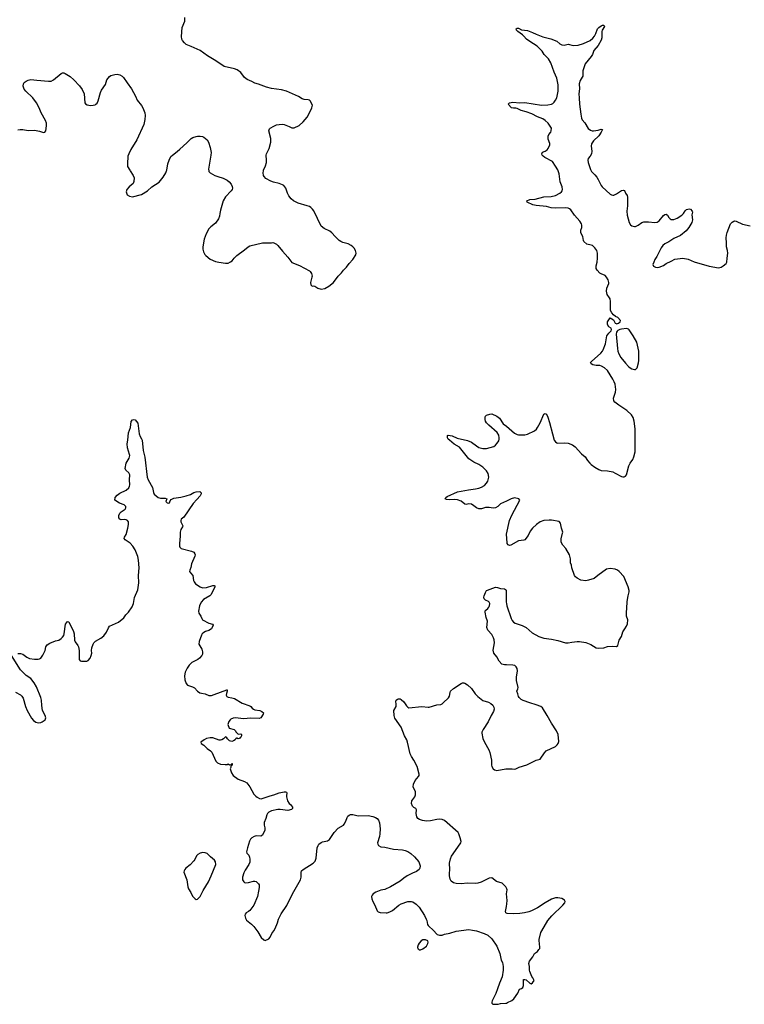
# Model space of a CAD drawing. Header units: inches. Extents: x 1678753 to 1858649, y 384643 to 522370.
# Tile 64 of 91: x 1782357 to 1793737, y 476915 to 492375. Entities that reach past the tile are written whole.
import ezdxf

# ---------------------------------------------------------------- set-up
doc = ezdxf.new("R2010")
doc.units = ezdxf.units.IN
doc.header["$MEASUREMENT"] = 0
for name, color, linetype in [('B7487', 7, 'Continuous'), ('B7488', 7, 'Continuous'), ('B7489', 7, 'Continuous'), ('B7497', 7, 'Continuous'), ('B7498', 7, 'Continuous'), ('B7499', 7, 'Continuous')]:
    doc.layers.add(name, color=color, linetype=linetype)

msp = doc.modelspace()

# ---------------------------------------------------------------- linework, layer by layer
at = {"layer": 'B7487', "color": 6, "elevation": 400}
for points in [[(1786642, 480000), (1786643, 479990), (1786625, 479975), (1786570, 479958), (1786450, 479974), (1786410, 479973), (1786310, 479952), (1786270, 479933), (1786249, 479910), (1786238, 479890), (1786222, 479830), (1786198, 479770), (1786198, 479730), (1786207, 479687), (1786209, 479650), (1786169, 479570), (1786146, 479554), (1786070, 479560), (1786039, 479550), (1786004, 479530), (1785982, 479510), (1785964, 479476), (1785933, 479370), (1785921, 479310), (1785926, 479290), (1785954, 479254), (1785967, 479227), (1785972, 479192), (1785970, 479149), (1785958, 479110), (1785899, 479021), (1785879, 478981), (1785856, 478910), (1785855, 478870), (1785876, 478836), (1785890, 478825), (1785910, 478820), (1785950, 478827), (1786030, 478850), (1786050, 478849), (1786070, 478841), (1786109, 478809), (1786117, 478790), (1786119, 478750), (1786110, 478690), (1786090, 478610), (1786032, 478470), (1785970, 478389), (1785950, 478371), (1785915, 478350), (1785896, 478330), (1785892, 478310), (1785905, 478265), (1785918, 478238), (1785995, 478175), (1786034, 478134), (1786095, 478055), (1786150, 477966), (1786190, 477925), (1786210, 477919), (1786270, 477941), (1786290, 477967), (1786316, 478024), (1786350, 478071), (1786370, 478107), (1786406, 478194), (1786424, 478250), (1786463, 478337), (1786550, 478465), (1786640, 478650), (1786767, 478870), (1786780, 478910), (1786778, 478990), (1786785, 479010), (1786808, 479032), (1786968, 479130), (1786996, 479164), (1787013, 479210), (1787030, 479370), (1787043, 479410), (1787053, 479427), (1787090, 479458), (1787110, 479466), (1787190, 479481), (1787220, 479500), (1787298, 479610), (1787360, 479680), (1787440, 479730), (1787455, 479745), (1787481, 479790), (1787500, 479850), (1787512, 479870), (1787530, 479886), (1787550, 479894), (1787590, 479897), (1787670, 479876), (1787830, 479878), (1787905, 479865), (1787947, 479847), (1787970, 479830), (1787990, 479808), (1788010, 479765), (1788017, 479670), (1788015, 479590), (1788009, 479550), (1787978, 479450), (1787980, 479430), (1787993, 479410), (1788030, 479387), (1788090, 479380), (1788228, 479352), (1788370, 479340), (1788411, 479331), (1788455, 479315), (1788502, 479282), (1788557, 479230), (1788624, 479150), (1788647, 479090), (1788642, 479050), (1788630, 479030), (1788590, 478998), (1788524, 478976), (1788441, 478930), (1788390, 478896), (1788332, 478848), (1788181, 478759), (1788090, 478718), (1788030, 478709), (1787950, 478678), (1787910, 478649), (1787893, 478630), (1787884, 478610), (1787888, 478570), (1787902, 478530), (1787934, 478474), (1787970, 478385), (1787988, 478368), (1788017, 478357), (1788110, 478350), (1788130, 478353), (1788170, 478367), (1788210, 478390), (1788310, 478471), (1788350, 478495), (1788450, 478528), (1788510, 478528), (1788530, 478522), (1788585, 478485), (1788630, 478442), (1788712, 478310), (1788743, 478250), (1788751, 478230), (1788761, 478170), (1788770, 478151), (1788861, 478070), (1788901, 478021), (1788913, 478013), (1788950, 478002), (1788990, 477999), (1789030, 478014), (1789110, 478032), (1789210, 478064), (1789410, 478087), (1789470, 478081), (1789529, 478069), (1789650, 478029), (1789710, 477998), (1789770, 477944), (1789848, 477828), (1789895, 477710), (1789920, 477610), (1789939, 477570), (1789949, 477510), (1789948, 477450), (1789934, 477346), (1789890, 477249), (1789862, 477158), (1789834, 477086), (1789775, 476970), (1789771, 476950), (1789774, 476934), (1789790, 476916), (1789870, 476915), (1789910, 476927), (1789990, 476931), (1790000, 476934)], [(1790000, 478740), (1789990, 478758), (1789936, 478816), (1789844, 478844), (1789770, 478901), (1789730, 478894), (1789606, 478834), (1789550, 478819), (1789510, 478814), (1789390, 478815), (1789290, 478809), (1789210, 478814), (1789170, 478823), (1789135, 478850), (1789119, 478879), (1789107, 478933), (1789105, 478970), (1789111, 479030), (1789107, 479133), (1789123, 479197), (1789139, 479241), (1789236, 479384), (1789287, 479450), (1789290, 479470), (1789276, 479530), (1789253, 479590), (1789241, 479610), (1789030, 479803), (1788990, 479818), (1788950, 479824), (1788910, 479819), (1788810, 479793), (1788748, 479792), (1788683, 479803), (1788636, 479816), (1788612, 479832), (1788596, 479856), (1788584, 479910), (1788589, 479970), (1788576, 479990), (1788558, 480000)], [(1790000, 478348), (1789993, 478353), (1789985, 478370), (1790000, 478449)]]:
    msp.add_lwpolyline(points, dxfattribs=at)
for points in [[(1785230, 479298), (1785210, 479294), (1785190, 479288), (1785153, 479267), (1785134, 479246), (1785110, 479191), (1785093, 479167), (1785035, 479105), (1784968, 479050), (1784949, 479030), (1784938, 479010), (1784936, 478990), (1784982, 478870), (1784997, 478757), (1785006, 478730), (1785044, 478670), (1785070, 478615), (1785090, 478591), (1785112, 478570), (1785130, 478563), (1785150, 478566), (1785193, 478610), (1785239, 478701), (1785320, 478840), (1785365, 478930), (1785435, 479110), (1785433, 479150), (1785418, 479178), (1785353, 479230), (1785301, 479281), (1785270, 479295)], [(1788730, 477927), (1788690, 477925), (1788661, 477910), (1788630, 477876), (1788613, 477850), (1788603, 477810), (1788608, 477788), (1788618, 477778), (1788630, 477771), (1788650, 477768), (1788690, 477787), (1788746, 477830), (1788767, 477870), (1788772, 477890), (1788769, 477910)]]:
    msp.add_lwpolyline(points, close=True, dxfattribs=at)
at = {"layer": 'B7488', "color": 6}
for points, elevation in [([(1784092, 490000), (1784141, 489930), (1784153, 489890), (1784148, 489832), (1784138, 489802), (1784075, 489750), (1784039, 489710), (1784031, 489670), (1784038, 489638), (1784045, 489625), (1784083, 489603), (1784130, 489591), (1784270, 489630), (1784366, 489690), (1784430, 489748), (1784550, 489826), (1784610, 489901), (1784650, 489971), (1784661, 490000)], 500), ([(1785327, 490000), (1785329, 489989), (1785348, 489968), (1785424, 489930), (1785470, 489910), (1785550, 489886), (1785615, 489855), (1785647, 489827), (1785679, 489790), (1785694, 489754), (1785697, 489730), (1785693, 489710), (1785680, 489690), (1785590, 489595), (1785550, 489530), (1785510, 489384), (1785498, 489330), (1785495, 489290), (1785479, 489250), (1785430, 489181), (1785359, 489121), (1785330, 489090), (1785285, 489010), (1785252, 488930), (1785232, 488810), (1785235, 488770), (1785245, 488730), (1785263, 488690), (1785279, 488670), (1785350, 488612), (1785430, 488579), (1785486, 488566), (1785590, 488550), (1785630, 488554), (1785670, 488572), (1785692, 488590), (1785725, 488630), (1785766, 488670), (1785890, 488759), (1785944, 488810), (1785970, 488823), (1786170, 488869), (1786309, 488871), (1786330, 488876), (1786350, 488871), (1786390, 488851), (1786410, 488831), (1786482, 488742), (1786570, 488644), (1786630, 488563), (1786750, 488513), (1786907, 488430), (1786919, 488419), (1786938, 488390), (1786948, 488350), (1786946, 488330), (1786923, 488250), (1786930, 488212), (1786950, 488192), (1786970, 488196), (1786990, 488191), (1787039, 488159), (1787090, 488143), (1787150, 488155), (1787210, 488191), (1787283, 488250), (1787357, 488350), (1787410, 488401), (1787440, 488440), (1787489, 488490), (1787530, 488547), (1787587, 488610), (1787635, 488685), (1787641, 488710), (1787632, 488750), (1787610, 488789), (1787590, 488810), (1787561, 488830), (1787513, 488853), (1787430, 488877), (1787399, 488890), (1787372, 488910), (1787312, 488970), (1787261, 489030), (1787230, 489053), (1787137, 489097), (1787090, 489135), (1786974, 489374), (1786958, 489398), (1786930, 489427), (1786910, 489440), (1786874, 489454), (1786730, 489494), (1786658, 489530), (1786622, 489562), (1786583, 489610), (1786563, 489650), (1786535, 489730), (1786507, 489770), (1786484, 489784), (1786430, 489805), (1786344, 489824), (1786299, 489839), (1786222, 489882), (1786194, 489910), (1786185, 489930), (1786183, 489970), (1786186, 490000)], 500), ([(1782330, 482425), (1782370, 482424), (1782408, 482410), (1782470, 482363), (1782510, 482345), (1782590, 482334), (1782646, 482334), (1782670, 482338), (1782690, 482350), (1782723, 482397), (1782757, 482470), (1782770, 482528), (1782790, 482557), (1782830, 482586), (1782917, 482623), (1782970, 482631), (1783010, 482658), (1783030, 482679), (1783050, 482708), (1783058, 482730), (1783078, 482882), (1783090, 482907), (1783110, 482926), (1783130, 482918), (1783204, 482770), (1783215, 482730), (1783218, 482630), (1783228, 482608), (1783270, 482551), (1783279, 482530), (1783290, 482470), (1783289, 482410), (1783293, 482330), (1783309, 482309), (1783330, 482300), (1783410, 482305), (1783430, 482313), (1783464, 482350), (1783482, 482390), (1783490, 482430), (1783487, 482470), (1783490, 482510), (1783509, 482570), (1783520, 482590), (1783550, 482619), (1783634, 482666), (1783681, 482699), (1783723, 482757), (1783753, 482827), (1783770, 482850), (1783910, 482917), (1783995, 482985), (1784025, 483030), (1784066, 483074), (1784124, 483156), (1784142, 483210), (1784159, 483301), (1784210, 483421), (1784228, 483530), (1784222, 483650), (1784234, 483766), (1784222, 483890), (1784210, 483948), (1784170, 484050), (1784134, 484110), (1784090, 484157), (1784011, 484210), (1783999, 484230), (1784004, 484250), (1784028, 484292), (1784057, 484390), (1784068, 484450), (1784068, 484490), (1784052, 484510), (1784030, 484521), (1784010, 484525), (1783950, 484522), (1783931, 484531), (1783914, 484554), (1783915, 484590), (1783930, 484626), (1783950, 484646), (1784011, 484690), (1784022, 484710), (1784022, 484730), (1784010, 484747), (1783997, 484757), (1783924, 484784), (1783849, 484830), (1783856, 484870), (1783890, 484910), (1783930, 484940), (1784030, 484990), (1784070, 485024), (1784083, 485050), (1784086, 485070), (1784080, 485150), (1784085, 485230), (1784070, 485261), (1784022, 485302), (1784014, 485330), (1784031, 485410), (1784074, 485490), (1784085, 485530), (1784083, 485550), (1784049, 485650), (1784045, 485715), (1784056, 485770), (1784064, 485890), (1784096, 485970), (1784110, 486065), (1784130, 486091), (1784150, 486096), (1784170, 486091), (1784210, 486042), (1784233, 485870), (1784249, 485829), (1784272, 485792), (1784278, 485770), (1784298, 485610), (1784325, 485505), (1784357, 485190), (1784374, 485150), (1784442, 485030), (1784460, 484950), (1784470, 484926), (1784531, 484870), (1784570, 484862), (1784641, 484861), (1784670, 484851), (1784652, 484810), (1784671, 484791), (1784690, 484786), (1784710, 484791), (1784719, 484821), (1784738, 484841), (1784777, 484863), (1784890, 484880), (1784970, 484899), (1785038, 484922), (1785090, 484949), (1785130, 484962), (1785184, 484964), (1785198, 484958), (1785205, 484945), (1785208, 484930), (1785190, 484896), (1785137, 484843), (1785082, 484778), (1784935, 484565), (1784895, 484530), (1784889, 484510), (1784890, 484490), (1784896, 484470), (1784919, 484430), (1784913, 484410), (1784888, 484370), (1784876, 484330), (1784877, 484263), (1784868, 484152), (1784869, 484109), (1784874, 484090), (1784891, 484070), (1785057, 484030), (1785090, 484012), (1785106, 483990), (1785112, 483970), (1785110, 483950), (1785053, 483830), (1785046, 483774), (1785028, 483730), (1785025, 483710), (1785037, 483690), (1785078, 483650), (1785089, 483570), (1785095, 483550), (1785118, 483518), (1785189, 483469), (1785230, 483456), (1785290, 483461), (1785390, 483493), (1785412, 483492), (1785423, 483483), (1785424, 483470), (1785363, 483350), (1785341, 483330), (1785245, 483270), (1785206, 483230), (1785179, 483170), (1785163, 483090), (1785170, 483056), (1785204, 483010), (1785216, 482970), (1785228, 482950), (1785330, 482900), (1785386, 482886), (1785395, 482870), (1785367, 482810), (1785330, 482784), (1785273, 482767), (1785250, 482755), (1785225, 482730), (1785212, 482710), (1785178, 482610), (1785172, 482572), (1785220, 482490), (1785229, 482450), (1785227, 482410), (1785219, 482390), (1785183, 482350), (1785155, 482330), (1785060, 482280), (1785019, 482241), (1784986, 482194), (1784957, 482130), (1784945, 482070), (1784950, 482010), (1784969, 481950), (1784990, 481925), (1785070, 481899), (1785103, 481883), (1785150, 481830), (1785185, 481805), (1785210, 481798), (1785270, 481791), (1785330, 481765), (1785370, 481766), (1785410, 481777), (1785612, 481852), (1785616, 481850), (1785615, 481830), (1785604, 481796), (1785600, 481770), (1785610, 481748), (1785630, 481738), (1785690, 481727), (1785730, 481714), (1785850, 481641), (1785970, 481600), (1785987, 481590), (1786007, 481567), (1786031, 481550), (1786050, 481541), (1786126, 481526), (1786161, 481510), (1786186, 481490), (1786181, 481470), (1786145, 481415), (1786118, 481402), (1785988, 481408), (1785870, 481399), (1785790, 481410), (1785749, 481411), (1785710, 481407), (1785671, 481390), (1785660, 481380), (1785644, 481356), (1785624, 481310), (1785647, 481250), (1785724, 481230), (1785747, 481210), (1785754, 481194), (1785790, 481158), (1785830, 481161), (1785839, 481150), (1785841, 481130), (1785830, 481110), (1785818, 481102), (1785810, 481090), (1785790, 481084), (1785775, 481090), (1785770, 481098), (1785750, 481089), (1785739, 481070), (1785715, 481050), (1785690, 481043), (1785652, 481052), (1785622, 481082), (1785610, 481101), (1785590, 481115), (1785559, 481081), (1785533, 481067), (1785510, 481062), (1785490, 481064), (1785390, 481099), (1785350, 481101), (1785291, 481090), (1785253, 481070), (1785203, 481030), (1785208, 481010), (1785250, 480983), (1785302, 480930), (1785354, 480894), (1785373, 480873), (1785440, 480730), (1785465, 480705), (1785510, 480686), (1785582, 480678), (1785618, 480682), (1785631, 480691), (1785650, 480674), (1785682, 480678), (1785690, 480694), (1785694, 480694), (1785692, 480670), (1785678, 480662), (1785672, 480648), (1785672, 480632), (1785661, 480610), (1785683, 480550), (1785708, 480510), (1785788, 480448), (1785890, 480414), (1785926, 480390), (1785970, 480330), (1786034, 480214), (1786063, 480183), (1786086, 480166), (1786125, 480145), (1786150, 480142), (1786290, 480189), (1786350, 480203), (1786430, 480235), (1786510, 480252), (1786534, 480250), (1786546, 480246), (1786554, 480234), (1786545, 480190), (1786545, 480170), (1786563, 480110), (1786588, 480070), (1786611, 480050), (1786641, 480010), (1786642, 480000)], 400), ([(1790000, 484814), (1789910, 484771), (1789868, 484732), (1789829, 484711), (1789793, 484707), (1789730, 484714), (1789670, 484713), (1789610, 484697), (1789570, 484693), (1789530, 484708), (1789490, 484744), (1789450, 484767), (1789410, 484773), (1789370, 484764), (1789350, 484768), (1789290, 484814), (1789230, 484838), (1789190, 484841), (1789110, 484834), (1789061, 484841), (1789037, 484850), (1789047, 484870), (1789072, 484890), (1789230, 484962), (1789407, 484993), (1789514, 485006), (1789570, 485019), (1789610, 485036), (1789657, 485063), (1789690, 485095), (1789710, 485131), (1789724, 485190), (1789714, 485250), (1789689, 485290), (1789653, 485330), (1789630, 485351), (1789570, 485393), (1789490, 485427), (1789410, 485481), (1789265, 485665), (1789182, 485710), (1789105, 485770), (1789087, 485790), (1789078, 485810), (1789073, 485830), (1789075, 485846), (1789088, 485852), (1789150, 485843), (1789225, 485805), (1789390, 485768), (1789450, 485740), (1789530, 485681), (1789570, 485660), (1789630, 485641), (1789690, 485640), (1789805, 485675), (1789830, 485692), (1789857, 485723), (1789880, 485760), (1789889, 485790), (1789889, 485810), (1789880, 485850), (1789855, 485895), (1789724, 486010), (1789690, 486045), (1789674, 486070), (1789665, 486095), (1789665, 486135), (1789672, 486148), (1789690, 486163), (1789738, 486182), (1789770, 486184), (1789850, 486147), (1789890, 486117), (1789952, 486030), (1790000, 485990)], 400), ([(1790000, 482243), (1789970, 482243), (1789930, 482257), (1789885, 482305), (1789850, 482370), (1789804, 482430), (1789794, 482474), (1789813, 482590), (1789810, 482639), (1789798, 482670), (1789770, 482721), (1789708, 482790), (1789691, 482830), (1789702, 482930), (1789683, 482990), (1789666, 483074), (1789669, 483091), (1789677, 483103), (1789710, 483129), (1789726, 483150), (1789736, 483170), (1789740, 483210), (1789730, 483229), (1789719, 483239), (1789670, 483261), (1789650, 483281), (1789646, 483306), (1789650, 483330), (1789670, 483382), (1789688, 483410), (1789702, 483418), (1789830, 483462), (1789860, 483460), (1789910, 483442), (1789970, 483439), (1789985, 483430), (1789995, 483415), (1789999, 483390), (1789997, 483230), (1790000, 483208)], 400), ([(1782290, 481815), (1782370, 481773), (1782392, 481752), (1782410, 481722), (1782450, 481590), (1782474, 481530), (1782544, 481410), (1782573, 481370), (1782610, 481344), (1782650, 481333), (1782690, 481339), (1782712, 481348), (1782757, 481383), (1782767, 481413), (1782756, 481450), (1782717, 481530), (1782705, 481605), (1782699, 481690), (1782690, 481734), (1782622, 481902), (1782584, 481964), (1782530, 482029), (1782460, 482080), (1782368, 482168), (1782230, 482390)], 400), ([(1788558, 480000), (1788546, 480006), (1788525, 480025), (1788510, 480070), (1788517, 480110), (1788562, 480170), (1788574, 480206), (1788573, 480250), (1788538, 480330), (1788539, 480370), (1788570, 480429), (1788622, 480490), (1788629, 480510), (1788628, 480530), (1788599, 480650), (1788549, 480750), (1788508, 480808), (1788487, 480850), (1788448, 481030), (1788435, 481070), (1788401, 481130), (1788346, 481266), (1788250, 481410), (1788240, 481450), (1788234, 481526), (1788268, 481592), (1788271, 481630), (1788266, 481670), (1788270, 481690), (1788290, 481708), (1788308, 481712), (1788330, 481710), (1788350, 481700), (1788390, 481664), (1788430, 481600), (1788450, 481578), (1788470, 481568), (1788670, 481591), (1788770, 481579), (1788790, 481581), (1788910, 481616), (1788970, 481624), (1788990, 481632), (1789010, 481649), (1789092, 481728), (1789107, 481753), (1789117, 481810), (1789125, 481830), (1789170, 481876), (1789290, 481952), (1789310, 481960), (1789330, 481960), (1789350, 481955), (1789390, 481930), (1789450, 481876), (1789512, 481790), (1789550, 481747), (1789630, 481687), (1789719, 481659), (1789758, 481638), (1789789, 481610), (1789802, 481582), (1789808, 481550), (1789800, 481510), (1789762, 481450), (1789712, 481348), (1789635, 481230), (1789617, 481190), (1789616, 481170), (1789628, 481088), (1789657, 481030), (1789727, 480910), (1789742, 480870), (1789767, 480750), (1789766, 480670), (1789770, 480650), (1789792, 480612), (1789815, 480595), (1789848, 480588), (1789990, 480611), (1790000, 480612)], 400)]:
    msp.add_lwpolyline(points, dxfattribs=dict(at, elevation=elevation))
at = {"layer": 'B7489', "color": 6, "elevation": 500}
for points in [[(1786186, 490000), (1786187, 490010), (1786218, 490082), (1786233, 490130), (1786234, 490170), (1786227, 490250), (1786231, 490269), (1786274, 490350), (1786301, 490450), (1786301, 490510), (1786272, 490628), (1786281, 490659), (1786290, 490670), (1786350, 490704), (1786390, 490722), (1786430, 490730), (1786490, 490732), (1786510, 490727), (1786590, 490699), (1786630, 490679), (1786650, 490676), (1786670, 490677), (1786747, 490713), (1786809, 490770), (1786870, 490846), (1786910, 490911), (1786943, 490990), (1786953, 491030), (1786919, 491099), (1786909, 491110), (1786890, 491116), (1786823, 491123), (1786791, 491131), (1786733, 491170), (1786549, 491250), (1786470, 491275), (1786310, 491296), (1786234, 491314), (1786110, 491364), (1786050, 491377), (1786005, 491405), (1785930, 491434), (1785888, 491468), (1785830, 491544), (1785770, 491586), (1785730, 491603), (1785570, 491642), (1785439, 491730), (1785308, 491808), (1785191, 491890), (1785050, 491956), (1784970, 491986), (1784943, 492010), (1784914, 492050), (1784903, 492070), (1784896, 492110), (1784909, 492250), (1784953, 492350), (1784950, 492410)], [(1782330, 490645), (1782366, 490650), (1782409, 490649), (1782490, 490634), (1782590, 490641), (1782667, 490626), (1782730, 490603), (1782750, 490607), (1782768, 490632), (1782778, 490710), (1782777, 490750), (1782764, 490790), (1782696, 490910), (1782664, 490990), (1782621, 491070), (1782561, 491150), (1782455, 491250), (1782430, 491283), (1782412, 491330), (1782415, 491370), (1782430, 491390), (1782457, 491410), (1782490, 491426), (1782530, 491436), (1782624, 491424), (1782810, 491410), (1782850, 491411), (1782890, 491429), (1783010, 491529), (1783030, 491538), (1783050, 491538), (1783071, 491531), (1783150, 491482), (1783210, 491430), (1783297, 491337), (1783339, 491279), (1783368, 491210), (1783379, 491070), (1783393, 491053), (1783418, 491038), (1783470, 491028), (1783510, 491030), (1783540, 491040), (1783554, 491046), (1783574, 491066), (1783590, 491101), (1783626, 491234), (1783640, 491270), (1783703, 491357), (1783728, 491432), (1783770, 491481), (1783790, 491497), (1783850, 491516), (1783890, 491517), (1783930, 491508), (1783967, 491487), (1783987, 491467), (1784043, 491383), (1784115, 491290), (1784175, 491175), (1784201, 491110), (1784268, 491028), (1784292, 490990), (1784325, 490910), (1784330, 490870), (1784325, 490810), (1784307, 490730), (1784197, 490490), (1784102, 490338), (1784069, 490271), (1784058, 490230), (1784048, 490110), (1784052, 490070), (1784085, 490010), (1784092, 490000)], [(1784661, 490000), (1784666, 490014), (1784686, 490110), (1784703, 490170), (1784730, 490226), (1784755, 490250), (1784830, 490304), (1784870, 490344), (1784981, 490439), (1785051, 490509), (1785076, 490524), (1785130, 490541), (1785150, 490546), (1785190, 490546), (1785230, 490540), (1785250, 490532), (1785300, 490490), (1785322, 490450), (1785349, 490369), (1785362, 490290), (1785360, 490250), (1785320, 490030), (1785327, 490000)]]:
    msp.add_lwpolyline(points, dxfattribs=at)
at = {"layer": 'B7497', "color": 6, "elevation": 400}
for points in [[(1790000, 478449), (1790008, 478490), (1790013, 478547), (1790003, 478650), (1790011, 478710), (1790006, 478730), (1790000, 478740)], [(1790000, 476934), (1790019, 476941), (1790084, 476976), (1790117, 477003), (1790181, 477090), (1790204, 477150), (1790237, 477163), (1790259, 477181), (1790270, 477210), (1790267, 477290), (1790270, 477302), (1790290, 477306), (1790310, 477299), (1790370, 477247), (1790390, 477238), (1790410, 477252), (1790435, 477290), (1790418, 477330), (1790402, 477350), (1790369, 477430), (1790364, 477450), (1790364, 477510), (1790355, 477555), (1790364, 477590), (1790418, 477662), (1790442, 477710), (1790490, 477742), (1790510, 477774), (1790526, 477790), (1790528, 477830), (1790522, 477850), (1790517, 477930), (1790539, 478041), (1790596, 478130), (1790649, 478230), (1790715, 478305), (1790889, 478470), (1790917, 478510), (1790924, 478530), (1790915, 478550), (1790870, 478575), (1790810, 478589), (1790770, 478587), (1790710, 478567), (1790610, 478509), (1790489, 478431), (1790396, 478384), (1790352, 478368), (1790285, 478350), (1790210, 478338), (1790110, 478335), (1790010, 478343), (1790000, 478348)]]:
    msp.add_lwpolyline(points, dxfattribs=at)
at = {"layer": 'B7498', "color": 6, "elevation": 400}
for points in [[(1790000, 485990), (1790130, 485881), (1790170, 485859), (1790190, 485855), (1790290, 485857), (1790330, 485865), (1790440, 485920), (1790473, 485947), (1790490, 485970), (1790530, 486046), (1790590, 486179), (1790610, 486193), (1790630, 486181), (1790652, 486132), (1790679, 486050), (1790722, 485870), (1790752, 485772), (1790770, 485746), (1790790, 485732), (1790810, 485725), (1790910, 485730), (1790970, 485726), (1791040, 485700), (1791080, 485670), (1791178, 485558), (1791237, 485510), (1791273, 485453), (1791310, 485409), (1791330, 485389), (1791389, 485349), (1791450, 485313), (1791490, 485298), (1791590, 485291), (1791673, 485273), (1791710, 485257), (1791810, 485200), (1791830, 485197), (1791850, 485198), (1791870, 485207), (1791887, 485230), (1791925, 485370), (1791945, 485410), (1791986, 485470), (1792004, 485510), (1792020, 485590), (1792023, 485670), (1792021, 485950), (1792005, 486070), (1791991, 486130), (1791965, 486170), (1791890, 486241), (1791764, 486324), (1791705, 486370), (1791687, 486390), (1791680, 486430), (1791716, 486524), (1791719, 486570), (1791706, 486650), (1791694, 486690), (1791674, 486730), (1791590, 486864), (1791542, 486910), (1791496, 486936), (1791470, 486943), (1791410, 486943), (1791356, 486956), (1791329, 486970), (1791321, 486990), (1791336, 487010), (1791484, 487136), (1791511, 487169), (1791521, 487190), (1791556, 487284), (1791580, 487410), (1791608, 487452), (1791644, 487490), (1791652, 487510), (1791644, 487530), (1791609, 487550), (1791590, 487590), (1791590, 487630), (1791630, 487694), (1791683, 487663), (1791710, 487611), (1791722, 487602), (1791730, 487601), (1791761, 487610), (1791787, 487630), (1791792, 487650), (1791750, 487699), (1791715, 487715), (1791682, 487742), (1791655, 487774), (1791637, 487810), (1791635, 487950), (1791628, 487990), (1791622, 488010), (1791582, 488062), (1791570, 488110), (1791579, 488161), (1791607, 488230), (1791609, 488250), (1791597, 488290), (1791573, 488330), (1791550, 488356), (1791490, 488383), (1791470, 488397), (1791424, 488444), (1791408, 488470), (1791408, 488510), (1791426, 488570), (1791432, 488632), (1791432, 488710), (1791420, 488750), (1791390, 488793), (1791350, 488827), (1791330, 488836), (1791264, 488850), (1791219, 488890), (1791210, 488910), (1791201, 488970), (1791168, 489030), (1791170, 489070), (1791187, 489113), (1791186, 489150), (1791179, 489170), (1791156, 489210), (1791068, 489308), (1791010, 489387), (1790990, 489404), (1790970, 489414), (1790930, 489423), (1790770, 489416), (1790703, 489423), (1790630, 489442), (1790470, 489457), (1790415, 489470), (1790325, 489510), (1790321, 489530), (1790369, 489550), (1790450, 489559), (1790588, 489592), (1790701, 489599), (1790770, 489613), (1790841, 489650), (1790867, 489670), (1790877, 489690), (1790881, 489710), (1790875, 489750), (1790844, 489830), (1790830, 489953), (1790815, 490000)], [(1791332, 490000), (1791338, 489990), (1791390, 489940), (1791422, 489902), (1791444, 489864), (1791490, 489770), (1791505, 489750), (1791630, 489634), (1791650, 489623), (1791670, 489618), (1791690, 489620), (1791730, 489638), (1791810, 489692), (1791838, 489698), (1791854, 489694), (1791870, 489650), (1791895, 489615), (1791901, 489590), (1791901, 489450), (1791891, 489370), (1791896, 489304), (1791929, 489189), (1791950, 489155), (1791970, 489138), (1792010, 489126), (1792030, 489127), (1792070, 489146), (1792127, 489190), (1792161, 489199), (1792230, 489201), (1792330, 489188), (1792366, 489194), (1792402, 489218), (1792470, 489301), (1792490, 489317), (1792510, 489321), (1792530, 489304), (1792550, 489270), (1792570, 489248), (1792590, 489239), (1792630, 489236), (1792683, 489257), (1792755, 489305), (1792779, 489330), (1792810, 489376), (1792830, 489393), (1792870, 489403), (1792890, 489401), (1792917, 489370), (1792921, 489350), (1792911, 489309), (1792921, 489230), (1792910, 489189), (1792866, 489110), (1792821, 489059), (1792732, 488988), (1792630, 488940), (1792550, 488888), (1792490, 488857), (1792455, 488830), (1792429, 488790), (1792365, 488655), (1792334, 488610), (1792314, 488570), (1792302, 488530), (1792310, 488505), (1792342, 488490), (1792370, 488486), (1792399, 488490), (1792470, 488514), (1792512, 488548), (1792590, 488585), (1792643, 488617), (1792769, 488631), (1792853, 488613), (1792950, 488575), (1793184, 488504), (1793330, 488479), (1793371, 488489), (1793406, 488510), (1793450, 488545), (1793463, 488570), (1793466, 488630), (1793477, 488710), (1793473, 488750), (1793456, 488810), (1793458, 488870), (1793453, 488950), (1793457, 488990), (1793468, 489032), (1793522, 489170), (1793544, 489196), (1793570, 489211), (1793590, 489216), (1793610, 489213), (1793710, 489164), (1793830, 489140)], [(1790000, 483208), (1790005, 483170), (1790073, 482973), (1790090, 482941), (1790110, 482917), (1790140, 482900), (1790250, 482864), (1790310, 482832), (1790404, 482750), (1790510, 482690), (1790590, 482665), (1790710, 482648), (1790806, 482626), (1790930, 482588), (1790970, 482589), (1791030, 482602), (1791110, 482610), (1791150, 482609), (1791250, 482595), (1791324, 482564), (1791410, 482512), (1791445, 482505), (1791530, 482510), (1791590, 482533), (1791670, 482538), (1791730, 482535), (1791751, 482549), (1791773, 482630), (1791809, 482691), (1791830, 482762), (1791858, 482810), (1791889, 482850), (1791904, 482890), (1791905, 482950), (1791889, 483010), (1791884, 483070), (1791894, 483130), (1791899, 483241), (1791914, 483330), (1791930, 483390), (1791929, 483410), (1791911, 483470), (1791842, 483630), (1791770, 483708), (1791743, 483730), (1791710, 483745), (1791630, 483760), (1791572, 483748), (1791436, 483650), (1791379, 483601), (1791290, 483573), (1791250, 483565), (1791170, 483577), (1791110, 483604), (1791086, 483626), (1791069, 483649), (1791029, 483770), (1791023, 483810), (1791009, 483849), (1791005, 483910), (1790992, 483970), (1790935, 484070), (1790886, 484126), (1790861, 484170), (1790858, 484222), (1790883, 484310), (1790885, 484330), (1790866, 484390), (1790852, 484470), (1790830, 484493), (1790710, 484516), (1790670, 484518), (1790590, 484511), (1790531, 484490), (1790473, 484450), (1790410, 484390), (1790376, 484344), (1790342, 484278), (1790290, 484210), (1790276, 484204), (1790190, 484190), (1790070, 484125), (1790050, 484121), (1790027, 484127), (1790013, 484150), (1790010, 484162), (1790003, 484297), (1790049, 484510), (1790086, 484594), (1790209, 484830), (1790195, 484850), (1790130, 484865), (1790074, 484850), (1790000, 484814)], [(1790000, 480612), (1790090, 480614), (1790130, 480608), (1790150, 480610), (1790203, 480637), (1790323, 480677), (1790470, 480749), (1790530, 480766), (1790598, 480862), (1790627, 480893), (1790770, 480965), (1790800, 480990), (1790814, 481010), (1790823, 481043), (1790812, 481150), (1790787, 481207), (1790709, 481330), (1790643, 481450), (1790569, 481570), (1790541, 481590), (1790470, 481618), (1790366, 481646), (1790263, 481683), (1790230, 481701), (1790199, 481730), (1790189, 481750), (1790182, 481790), (1790162, 481830), (1790182, 481870), (1790184, 481890), (1790158, 481998), (1790158, 482050), (1790175, 482150), (1790169, 482190), (1790154, 482214), (1790133, 482233), (1790102, 482242), (1790000, 482243)]]:
    msp.add_lwpolyline(points, dxfattribs=at)
msp.add_lwpolyline([(1791886, 487526), (1791810, 487518), (1791783, 487510), (1791748, 487492), (1791738, 487482), (1791730, 487470), (1791725, 487435), (1791744, 487210), (1791750, 487170), (1791764, 487130), (1791795, 487070), (1791870, 486981), (1791919, 486930), (1791946, 486906), (1791970, 486893), (1792010, 486881), (1792030, 486884), (1792052, 486910), (1792074, 486986), (1792078, 487022), (1792078, 487170), (1792047, 487310), (1791991, 487410), (1791930, 487507), (1791918, 487518)], close=True, dxfattribs=at)
at = {"layer": 'B7499', "color": 6, "elevation": 400}
msp.add_lwpolyline([(1790815, 490000), (1790810, 490017), (1790770, 490073), (1790726, 490146), (1790602, 490210), (1790578, 490230), (1790563, 490250), (1790556, 490270), (1790567, 490293), (1790610, 490311), (1790640, 490330), (1790654, 490350), (1790680, 490410), (1790684, 490430), (1790658, 490498), (1790655, 490545), (1790666, 490574), (1790696, 490610), (1790704, 490630), (1790707, 490670), (1790690, 490705), (1790655, 490750), (1790610, 490790), (1790570, 490817), (1790490, 490850), (1790399, 490899), (1790310, 490929), (1790230, 490948), (1790170, 490980), (1790150, 490985), (1790110, 490983), (1790082, 490990), (1790026, 491050), (1790048, 491070), (1790102, 491078), (1790210, 491067), (1790290, 491074), (1790550, 491035), (1790650, 491039), (1790710, 491050), (1790730, 491059), (1790750, 491078), (1790773, 491110), (1790790, 491150), (1790813, 491250), (1790813, 491350), (1790794, 491454), (1790748, 491550), (1790697, 491697), (1790662, 491762), (1790643, 491783), (1790607, 491810), (1790591, 491830), (1790562, 491882), (1790481, 491961), (1790366, 492030), (1790314, 492070), (1790276, 492116), (1790255, 492135), (1790179, 492190), (1790161, 492210), (1790154, 492230), (1790170, 492243), (1790190, 492241), (1790237, 492217), (1790330, 492203), (1790410, 492174), (1790466, 492146), (1790570, 492108), (1790696, 492076), (1790790, 492036), (1790837, 491997), (1790870, 491978), (1790910, 491975), (1790970, 491989), (1791050, 491970), (1791130, 491977), (1791210, 492000), (1791314, 492046), (1791356, 492084), (1791382, 492118), (1791403, 492157), (1791430, 492231), (1791450, 492251), (1791490, 492279), (1791510, 492290), (1791532, 492290), (1791539, 492270), (1791503, 492210), (1791497, 492190), (1791500, 492090), (1791489, 492051), (1791443, 491970), (1791376, 491890), (1791350, 491830), (1791330, 491797), (1791239, 491681), (1791226, 491650), (1791203, 491570), (1791202, 491490), (1791192, 491470), (1791158, 491422), (1791145, 491370), (1791147, 491290), (1791136, 491210), (1791145, 491150), (1791147, 491050), (1791168, 490890), (1791179, 490830), (1791190, 490803), (1791233, 490754), (1791287, 490667), (1791319, 490639), (1791349, 490629), (1791370, 490629), (1791439, 490641), (1791490, 490658), (1791507, 490650), (1791488, 490610), (1791450, 490550), (1791369, 490471), (1791337, 490423), (1791331, 490390), (1791342, 490310), (1791337, 490270), (1791315, 490230), (1791287, 490193), (1791280, 490170), (1791284, 490130), (1791320, 490020), (1791332, 490000)], dxfattribs=at)

doc.saveas('drawing.dxf')
